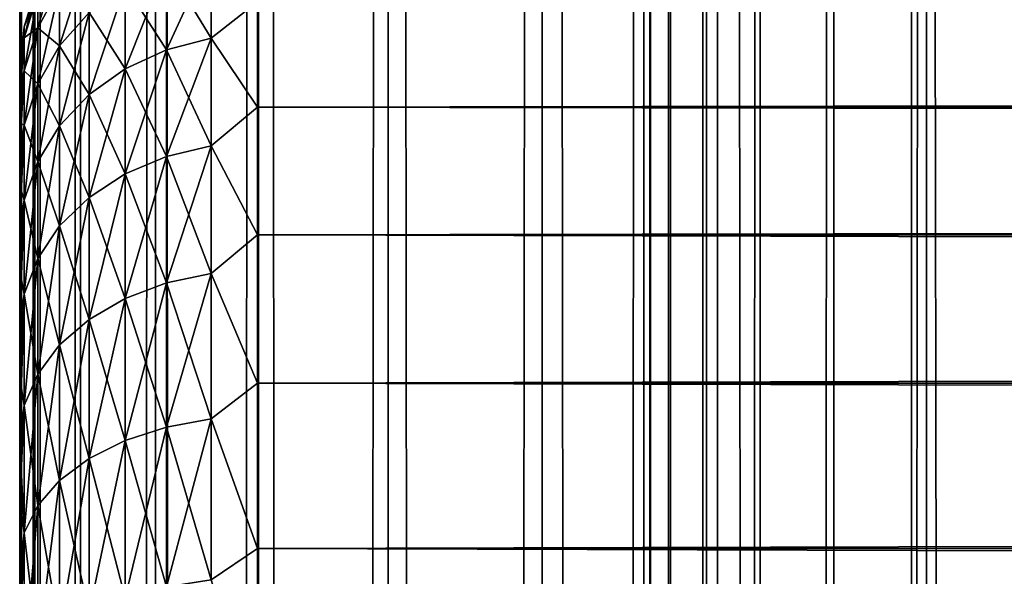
# Model space of a CAD drawing. Extents: x -265 to 265, y 0 to 1307.
# Tile 249 of 256: x -265 to -256.72, y 1146.26 to 1150.95. Entities that reach past the tile are written whole.
import ezdxf

# ---------------------------------------------------------------- set-up
doc = ezdxf.new("R2010")
doc.units = 0
doc.header["$LTSCALE"] = 81.481481
for name, color, linetype in [('10', 7, 'CONTINUOUS'), ('11', 7, 'CONTINUOUS'), ('13', 7, 'CONTINUOUS'), ('83', 7, 'CONTINUOUS'), ('84', 7, 'CONTINUOUS')]:
    doc.layers.add(name, color=color, linetype=linetype)

msp = doc.modelspace()

# ---------------------------------------------------------------- linework, layer by layer
at = {"layer": '10', "color": 7, "linetype": 'CONTINUOUS'}
for points in [[(-265, 1150.5, 27.5), (-265, 1150.4732, 26.7509), (-265, 1150.4732, 28.2491), (-265, 1150.5, 27.5)], [(-265, 1150.4732, 26.7509), (-265, 1150.3931, 26.0057), (-265, 1150.4732, 28.2491), (-265, 1150.4732, 26.7509)], [(-265, 1150.4732, 28.2491), (-265, 1150.3931, 26.0057), (-265, 1150.3931, 28.9943), (-265, 1150.4732, 28.2491)], [(-265, 1150.3931, 26.0057), (-265, 1150.26, 25.2681), (-265, 1150.3931, 28.9943), (-265, 1150.3931, 26.0057)], [(-265, 1150.3931, 28.9943), (-265, 1150.26, 25.2681), (-265, 1150.26, 29.7319), (-265, 1150.3931, 28.9943)], [(-265, 1150.26, 25.2681), (-265, 1150.0747, 24.5418), (-265, 1150.26, 29.7319), (-265, 1150.26, 25.2681)], [(-265, 1150.26, 29.7319), (-265, 1150.0747, 24.5418), (-265, 1150.0747, 30.4582), (-265, 1150.26, 29.7319)], [(-265, 1150.0747, 24.5418), (-265, 1149.838, 23.8306), (-265, 1150.0747, 30.4582), (-265, 1150.0747, 24.5418)], [(-265, 1150.0747, 30.4582), (-265, 1149.838, 23.8306), (-265, 1149.838, 31.1694), (-265, 1150.0747, 30.4582)], [(-265, 1149.838, 23.8306), (-265, 1149.5511, 23.1381), (-265, 1149.838, 31.1694), (-265, 1149.838, 23.8306)], [(-265, 1149.838, 31.1694), (-265, 1149.5511, 23.1381), (-265, 1149.5511, 31.8619), (-265, 1149.838, 31.1694)], [(-265, 1149.5511, 23.1381), (-265, 1149.2156, 22.4679), (-265, 1149.5511, 31.8619), (-265, 1149.5511, 23.1381)], [(-265, 1149.5511, 31.8619), (-265, 1149.2156, 22.4679), (-265, 1149.2156, 32.5321), (-265, 1149.5511, 31.8619)], [(-265, 1149.2156, 22.4679), (-265, 1148.8332, 21.8233), (-265, 1149.2156, 32.5321), (-265, 1149.2156, 22.4679)], [(-265, 1149.2156, 32.5321), (-265, 1148.8332, 21.8233), (-265, 1148.8332, 33.1767), (-265, 1149.2156, 32.5321)], [(-265, 1148.8332, 21.8233), (-265, 1148.4057, 21.2076), (-265, 1148.8332, 33.1767), (-265, 1148.8332, 21.8233)], [(-265, 1148.8332, 33.1767), (-265, 1148.4057, 21.2076), (-265, 1148.4057, 33.7924), (-265, 1148.8332, 33.1767)], [(-265, 1148.4057, 21.2076), (-265, 1147.9354, 20.6239), (-265, 1148.4057, 33.7924), (-265, 1148.4057, 21.2076)], [(-265, 1148.4057, 33.7924), (-265, 1147.9354, 20.6239), (-265, 1147.9354, 34.3761), (-265, 1148.4057, 33.7924)], [(-265, 1147.9354, 20.6239), (-265, 1147.4246, 20.0754), (-265, 1147.9354, 34.3761), (-265, 1147.9354, 20.6239)], [(-265, 1147.9354, 34.3761), (-265, 1147.4246, 20.0754), (-265, 1147.4246, 34.9246), (-265, 1147.9354, 34.3761)], [(-265, 1147.4246, 20.0754), (-265, 1146.876, 19.5646), (-265, 1147.4246, 34.9246), (-265, 1147.4246, 20.0754)], [(-265, 1147.4246, 34.9246), (-265, 1146.876, 19.5646), (-265, 1146.876, 35.4354), (-265, 1147.4246, 34.9246)], [(-265, 1146.876, 19.5646), (-265, 1146.2924, 19.0943), (-265, 1146.876, 35.4354), (-265, 1146.876, 19.5646)], [(-265, 1146.876, 35.4354), (-265, 1146.2924, 19.0943), (-265, 1146.2924, 35.9057), (-265, 1146.876, 35.4354)], [(-265, 1146.2924, 19.0943), (-265, 1145.6767, 18.6668), (-265, 1146.2924, 35.9057), (-265, 1146.2924, 19.0943)], [(-265, 1146.2924, 35.9057), (-265, 1145.6767, 18.6668), (-265, 1145.6767, 36.3332), (-265, 1146.2924, 35.9057)]]:
    msp.add_3dface(points, dxfattribs=at)
at = {"layer": '11', "color": 7, "linetype": 'CONTINUOUS'}
for points in [[(-263, 1151.0986, 33.2508), (-263, 1150.2121, 34.7085), (263, 1151.0986, 33.2508), (-263, 1151.0986, 33.2508)], [(263, 1151.0986, 33.2508), (-263, 1150.2121, 34.7085), (263, 1150.2121, 34.7085), (263, 1151.0986, 33.2508)], [(-263, 1150.2121, 20.2915), (-263, 1151.0986, 21.7492), (263, 1150.2121, 20.2915), (-263, 1150.2121, 20.2915)], [(263, 1150.2121, 20.2915), (-263, 1151.0986, 21.7492), (263, 1151.0986, 21.7492), (263, 1150.2121, 20.2915)], [(-263, 1150.2121, 34.7085), (-263, 1149.1354, 36.0319), (263, 1150.2121, 34.7085), (-263, 1150.2121, 34.7085)], [(263, 1150.2121, 34.7085), (-263, 1149.1354, 36.0319), (263, 1149.1354, 36.0319), (263, 1150.2121, 34.7085)], [(-263, 1149.1354, 18.9681), (-263, 1150.2121, 20.2915), (263, 1149.1354, 18.9681), (-263, 1149.1354, 18.9681)], [(263, 1149.1354, 18.9681), (-263, 1150.2121, 20.2915), (263, 1150.2121, 20.2915), (263, 1149.1354, 18.9681)], [(-263, 1149.1354, 36.0319), (-263, 1147.8886, 37.1964), (263, 1149.1354, 36.0319), (-263, 1149.1354, 36.0319)], [(263, 1149.1354, 36.0319), (-263, 1147.8886, 37.1964), (263, 1147.8886, 37.1964), (263, 1149.1354, 36.0319)], [(-263, 1147.8886, 17.8036), (-263, 1149.1354, 18.9681), (263, 1147.8886, 17.8036), (-263, 1147.8886, 17.8036)], [(263, 1147.8886, 17.8036), (-263, 1149.1354, 18.9681), (263, 1149.1354, 18.9681), (263, 1147.8886, 17.8036)], [(-263, 1147.8886, 37.1964), (-263, 1146.4948, 38.1802), (263, 1147.8886, 37.1964), (-263, 1147.8886, 37.1964)], [(263, 1147.8886, 37.1964), (-263, 1146.4948, 38.1802), (263, 1146.4948, 38.1802), (263, 1147.8886, 37.1964)], [(-263, 1146.4948, 16.8198), (-263, 1147.8886, 17.8036), (263, 1146.4948, 16.8198), (-263, 1146.4948, 16.8198)], [(263, 1146.4948, 16.8198), (-263, 1147.8886, 17.8036), (263, 1147.8886, 17.8036), (263, 1146.4948, 16.8198)], [(-263, 1146.4948, 38.1802), (-263, 1144.98, 38.9651), (263, 1146.4948, 38.1802), (-263, 1146.4948, 38.1802)], [(263, 1146.4948, 38.1802), (-263, 1144.98, 38.9651), (263, 1144.98, 38.9651), (263, 1146.4948, 38.1802)], [(-263, 1144.98, 16.0349), (-263, 1146.4948, 16.8198), (263, 1144.98, 16.0349), (-263, 1144.98, 16.0349)], [(263, 1144.98, 16.0349), (-263, 1146.4948, 16.8198), (263, 1146.4948, 16.8198), (263, 1144.98, 16.0349)]]:
    msp.add_3dface(points, dxfattribs=at)
at = {"layer": '13', "color": 7, "linetype": 'CONTINUOUS'}
for points in [[(-264.8485, 1151.1672, 28.9702), (-264.8485, 1150.8798, 30.4152), (-264.6638, 1151.5105, 29.0154), (-264.8485, 1151.1672, 28.9702)], [(-264.6638, 1151.5105, 29.0154), (-264.8485, 1150.8798, 30.4152), (-264.6638, 1151.2142, 30.5048), (-264.6638, 1151.5105, 29.0154)], [(-263.3902, 1150.792, 21.2692), (-263.7657, 1151.4077, 22.7748), (-263.3902, 1151.513, 22.7312), (-263.3902, 1150.792, 21.2692)], [(-263.7657, 1151.4077, 32.2252), (-263.7657, 1150.6933, 33.6738), (-263.3902, 1151.513, 32.2688), (-263.7657, 1151.4077, 32.2252)], [(-263.3902, 1151.513, 32.2688), (-263.7657, 1150.6933, 33.6738), (-263.3902, 1150.792, 33.7308), (-263.3902, 1151.513, 32.2688)], [(-263, 1151.0986, 33.2508), (-263.3902, 1151.513, 32.2688), (-263.3902, 1150.792, 33.7308), (-263, 1151.0986, 33.2508)], [(-263, 1151.0986, 21.7492), (-263.3902, 1150.792, 21.2692), (-263.3902, 1151.513, 22.7312), (-263, 1151.0986, 21.7492)], [(-264.6638, 1151.2142, 30.5048), (-264.6638, 1150.7261, 31.9429), (-264.415, 1151.5074, 30.5834), (-264.6638, 1151.2142, 30.5048)], [(-264.415, 1151.5074, 30.5834), (-264.6638, 1150.7261, 31.9429), (-264.415, 1151.0065, 32.0591), (-264.415, 1151.5074, 30.5834)], [(-263.7657, 1150.6933, 21.3262), (-264.1118, 1151.2367, 22.8456), (-263.7657, 1151.4077, 22.7748), (-263.7657, 1150.6933, 21.3262)], [(-264.1118, 1151.2367, 32.1544), (-264.1118, 1150.533, 33.5813), (-263.7657, 1151.4077, 32.2252), (-264.1118, 1151.2367, 32.1544)], [(-263.7657, 1151.4077, 32.2252), (-264.1118, 1150.533, 33.5813), (-263.7657, 1150.6933, 33.6738), (-263.7657, 1151.4077, 32.2252)], [(-263.7657, 1150.6933, 21.3262), (-263.7657, 1151.4077, 22.7748), (-263.3902, 1150.792, 21.2692), (-263.7657, 1150.6933, 21.3262)], [(-264.962, 1150.8879, 27.5), (-264.962, 1150.7947, 28.9212), (-264.8485, 1151.2636, 27.5), (-264.962, 1150.8879, 27.5)], [(-264.8485, 1151.1672, 26.0298), (-264.962, 1150.8879, 27.5), (-264.8485, 1151.2636, 27.5), (-264.8485, 1151.1672, 26.0298)], [(-264.8485, 1151.2636, 27.5), (-264.962, 1150.7947, 28.9212), (-264.8485, 1151.1672, 28.9702), (-264.8485, 1151.2636, 27.5)], [(-264.8485, 1150.8798, 24.5848), (-264.8485, 1151.1672, 26.0298), (-264.6638, 1151.2142, 24.4952), (-264.8485, 1150.8798, 24.5848)], [(-264.6638, 1150.7261, 23.0571), (-264.8485, 1150.8798, 24.5848), (-264.6638, 1151.2142, 24.4952), (-264.6638, 1150.7261, 23.0571)], [(-264.8485, 1150.8798, 30.4152), (-264.8485, 1150.4062, 31.8104), (-264.6638, 1151.2142, 30.5048), (-264.8485, 1150.8798, 30.4152)], [(-264.6638, 1151.2142, 30.5048), (-264.8485, 1150.4062, 31.8104), (-264.6638, 1150.7261, 31.9429), (-264.6638, 1151.2142, 30.5048)], [(-264.6638, 1150.7261, 23.0571), (-264.6638, 1151.2142, 24.4952), (-264.415, 1151.0065, 22.9409), (-264.6638, 1150.7261, 23.0571)], [(-264.1118, 1150.533, 21.4187), (-264.415, 1151.0065, 22.9409), (-264.1118, 1151.2367, 22.8456), (-264.1118, 1150.533, 21.4187)], [(-264.415, 1151.0065, 32.0591), (-264.415, 1150.3173, 33.4567), (-264.1118, 1151.2367, 32.1544), (-264.415, 1151.0065, 32.0591)], [(-264.1118, 1151.2367, 32.1544), (-264.415, 1150.3173, 33.4567), (-264.1118, 1150.533, 33.5813), (-264.1118, 1151.2367, 32.1544)], [(-264.1118, 1150.533, 21.4187), (-264.1118, 1151.2367, 22.8456), (-263.7657, 1150.6933, 21.3262), (-264.1118, 1150.533, 21.4187)], [(-264.962, 1150.7947, 26.0788), (-264.962, 1150.8879, 27.5), (-264.8485, 1151.1672, 26.0298), (-264.962, 1150.7947, 26.0788)], [(-264.8485, 1150.8798, 24.5848), (-264.962, 1150.7947, 26.0788), (-264.8485, 1151.1672, 26.0298), (-264.8485, 1150.8798, 24.5848)], [(-264.962, 1150.7947, 28.9212), (-264.962, 1150.5169, 30.318), (-264.8485, 1151.1672, 28.9702), (-264.962, 1150.7947, 28.9212)], [(-264.8485, 1151.1672, 28.9702), (-264.962, 1150.5169, 30.318), (-264.8485, 1150.8798, 30.4152), (-264.8485, 1151.1672, 28.9702)], [(-263, 1150.2121, 34.7085), (-263, 1151.0986, 33.2508), (-263.3902, 1150.792, 33.7308), (-263, 1150.2121, 34.7085)], [(-263, 1151.0986, 21.7492), (-263, 1150.2121, 20.2915), (-263.3902, 1150.792, 21.2692), (-263, 1151.0986, 21.7492)], [(-264.415, 1150.3173, 21.5433), (-264.6638, 1150.7261, 23.0571), (-264.415, 1151.0065, 22.9409), (-264.415, 1150.3173, 21.5433)], [(-264.6638, 1150.7261, 31.9429), (-264.6638, 1150.0544, 33.3049), (-264.415, 1151.0065, 32.0591), (-264.6638, 1150.7261, 31.9429)], [(-264.415, 1151.0065, 32.0591), (-264.6638, 1150.0544, 33.3049), (-264.415, 1150.3173, 33.4567), (-264.415, 1151.0065, 32.0591)], [(-264.415, 1150.3173, 21.5433), (-264.415, 1151.0065, 22.9409), (-264.1118, 1150.533, 21.4187), (-264.415, 1150.3173, 21.5433)], [(-265, 1150.5, 27.5), (-265, 1150.4732, 28.2491), (-264.962, 1150.8879, 27.5), (-265, 1150.5, 27.5)], [(-264.962, 1150.7947, 26.0788), (-265, 1150.5, 27.5), (-264.962, 1150.8879, 27.5), (-264.962, 1150.7947, 26.0788)], [(-264.962, 1150.8879, 27.5), (-265, 1150.4732, 28.2491), (-264.962, 1150.7947, 28.9212), (-264.962, 1150.8879, 27.5)], [(-264.962, 1150.5169, 24.682), (-264.962, 1150.7947, 26.0788), (-264.8485, 1150.8798, 24.5848), (-264.962, 1150.5169, 24.682)], [(-264.8485, 1150.4062, 23.1896), (-264.962, 1150.5169, 24.682), (-264.8485, 1150.8798, 24.5848), (-264.8485, 1150.4062, 23.1896)], [(-264.962, 1150.5169, 30.318), (-264.962, 1150.0591, 31.6666), (-264.8485, 1150.8798, 30.4152), (-264.962, 1150.5169, 30.318)], [(-264.8485, 1150.8798, 30.4152), (-264.962, 1150.0591, 31.6666), (-264.8485, 1150.4062, 31.8104), (-264.8485, 1150.8798, 30.4152)], [(-264.8485, 1150.4062, 23.1896), (-264.8485, 1150.8798, 24.5848), (-264.6638, 1150.7261, 23.0571), (-264.8485, 1150.4062, 23.1896)], [(-265, 1150.3931, 26.0057), (-265, 1150.4732, 26.7509), (-264.962, 1150.7947, 26.0788), (-265, 1150.3931, 26.0057)], [(-264.962, 1150.5169, 24.682), (-265, 1150.3931, 26.0057), (-264.962, 1150.7947, 26.0788), (-264.962, 1150.5169, 24.682)], [(-265, 1150.4732, 26.7509), (-265, 1150.5, 27.5), (-264.962, 1150.7947, 26.0788), (-265, 1150.4732, 26.7509)], [(-265, 1150.4732, 28.2491), (-265, 1150.3931, 28.9943), (-264.962, 1150.7947, 28.9212), (-265, 1150.4732, 28.2491)], [(-265, 1150.3931, 28.9943), (-265, 1150.26, 29.7319), (-264.962, 1150.7947, 28.9212), (-265, 1150.3931, 28.9943)], [(-264.962, 1150.7947, 28.9212), (-265, 1150.26, 29.7319), (-264.962, 1150.5169, 30.318), (-264.962, 1150.7947, 28.9212)], [(-263.3902, 1149.8864, 19.9139), (-263.7657, 1150.6933, 21.3262), (-263.3902, 1150.792, 21.2692), (-263.3902, 1149.8864, 19.9139)], [(-263.7657, 1150.6933, 33.6738), (-263.7657, 1149.796, 35.0167), (-263.3902, 1150.792, 33.7308), (-263.7657, 1150.6933, 33.6738)], [(-263.3902, 1150.792, 33.7308), (-263.7657, 1149.796, 35.0167), (-263.3902, 1149.8864, 35.0861), (-263.3902, 1150.792, 33.7308)], [(-263, 1150.2121, 34.7085), (-263.3902, 1150.792, 33.7308), (-263.3902, 1149.8864, 35.0861), (-263, 1150.2121, 34.7085)], [(-263, 1150.2121, 20.2915), (-263.3902, 1149.8864, 19.9139), (-263.3902, 1150.792, 21.2692), (-263, 1150.2121, 20.2915)], [(-264.6638, 1150.0544, 21.6951), (-264.8485, 1150.4062, 23.1896), (-264.6638, 1150.7261, 23.0571), (-264.6638, 1150.0544, 21.6951)], [(-264.8485, 1150.4062, 31.8104), (-264.8485, 1149.7545, 33.1318), (-264.6638, 1150.7261, 31.9429), (-264.8485, 1150.4062, 31.8104)], [(-264.6638, 1150.7261, 31.9429), (-264.8485, 1149.7545, 33.1318), (-264.6638, 1150.0544, 33.3049), (-264.6638, 1150.7261, 31.9429)], [(-264.6638, 1150.0544, 21.6951), (-264.6638, 1150.7261, 23.0571), (-264.415, 1150.3173, 21.5433), (-264.6638, 1150.0544, 21.6951)], [(-263.7657, 1149.796, 19.9833), (-264.1118, 1150.533, 21.4187), (-263.7657, 1150.6933, 21.3262), (-263.7657, 1149.796, 19.9833)], [(-264.1118, 1150.533, 33.5813), (-264.1118, 1149.6492, 34.9041), (-263.7657, 1150.6933, 33.6738), (-264.1118, 1150.533, 33.5813)], [(-263.7657, 1150.6933, 33.6738), (-264.1118, 1149.6492, 34.9041), (-263.7657, 1149.796, 35.0167), (-263.7657, 1150.6933, 33.6738)], [(-263.7657, 1149.796, 19.9833), (-263.7657, 1150.6933, 21.3262), (-263.3902, 1149.8864, 19.9139), (-263.7657, 1149.796, 19.9833)], [(-265, 1150.0747, 24.5418), (-265, 1150.26, 25.2681), (-264.962, 1150.5169, 24.682), (-265, 1150.0747, 24.5418)], [(-264.962, 1150.0591, 23.3334), (-265, 1150.0747, 24.5418), (-264.962, 1150.5169, 24.682), (-264.962, 1150.0591, 23.3334)], [(-265, 1150.26, 25.2681), (-265, 1150.3931, 26.0057), (-264.962, 1150.5169, 24.682), (-265, 1150.26, 25.2681)], [(-265, 1150.26, 29.7319), (-265, 1150.0747, 30.4582), (-264.962, 1150.5169, 30.318), (-265, 1150.26, 29.7319)], [(-265, 1150.0747, 30.4582), (-265, 1149.838, 31.1694), (-264.962, 1150.5169, 30.318), (-265, 1150.0747, 30.4582)], [(-264.962, 1150.5169, 30.318), (-265, 1149.838, 31.1694), (-264.962, 1150.0591, 31.6666), (-264.962, 1150.5169, 30.318)], [(-264.962, 1150.0591, 23.3334), (-264.962, 1150.5169, 24.682), (-264.8485, 1150.4062, 23.1896), (-264.962, 1150.0591, 23.3334)], [(-264.1118, 1149.6492, 20.0959), (-264.415, 1150.3173, 21.5433), (-264.1118, 1150.533, 21.4187), (-264.1118, 1149.6492, 20.0959)], [(-264.415, 1150.3173, 33.4567), (-264.415, 1149.4515, 34.7524), (-264.1118, 1150.533, 33.5813), (-264.415, 1150.3173, 33.4567)], [(-264.1118, 1150.533, 33.5813), (-264.415, 1149.4515, 34.7524), (-264.1118, 1149.6492, 34.9041), (-264.1118, 1150.533, 33.5813)], [(-264.1118, 1149.6492, 20.0959), (-264.1118, 1150.533, 21.4187), (-263.7657, 1149.796, 19.9833), (-264.1118, 1149.6492, 20.0959)], [(-264.8485, 1149.7545, 21.8682), (-264.962, 1150.0591, 23.3334), (-264.8485, 1150.4062, 23.1896), (-264.8485, 1149.7545, 21.8682)], [(-264.962, 1150.0591, 31.6666), (-264.962, 1149.4292, 32.9439), (-264.8485, 1150.4062, 31.8104), (-264.962, 1150.0591, 31.6666)], [(-264.8485, 1150.4062, 31.8104), (-264.962, 1149.4292, 32.9439), (-264.8485, 1149.7545, 33.1318), (-264.8485, 1150.4062, 31.8104)], [(-264.8485, 1149.7545, 21.8682), (-264.8485, 1150.4062, 23.1896), (-264.6638, 1150.0544, 21.6951), (-264.8485, 1149.7545, 21.8682)], [(-264.415, 1149.4515, 20.2476), (-264.6638, 1150.0544, 21.6951), (-264.415, 1150.3173, 21.5433), (-264.415, 1149.4515, 20.2476)], [(-264.6638, 1150.0544, 33.3049), (-264.6638, 1149.2107, 34.5676), (-264.415, 1150.3173, 33.4567), (-264.6638, 1150.0544, 33.3049)], [(-264.415, 1150.3173, 33.4567), (-264.6638, 1149.2107, 34.5676), (-264.415, 1149.4515, 34.7524), (-264.415, 1150.3173, 33.4567)], [(-264.415, 1149.4515, 20.2476), (-264.415, 1150.3173, 21.5433), (-264.1118, 1149.6492, 20.0959), (-264.415, 1149.4515, 20.2476)], [(-263, 1149.1354, 36.0319), (-263, 1150.2121, 34.7085), (-263.3902, 1149.8864, 35.0861), (-263, 1149.1354, 36.0319)], [(-263, 1150.2121, 20.2915), (-263, 1149.1354, 18.9681), (-263.3902, 1149.8864, 19.9139), (-263, 1150.2121, 20.2915)], [(-265, 1149.838, 23.8306), (-265, 1150.0747, 24.5418), (-264.962, 1150.0591, 23.3334), (-265, 1149.838, 23.8306)], [(-265, 1149.5511, 23.1381), (-265, 1149.838, 23.8306), (-264.962, 1150.0591, 23.3334), (-265, 1149.5511, 23.1381)], [(-264.962, 1149.4292, 22.0561), (-265, 1149.5511, 23.1381), (-264.962, 1150.0591, 23.3334), (-264.962, 1149.4292, 22.0561)], [(-265, 1149.838, 31.1694), (-265, 1149.5511, 31.8619), (-264.962, 1150.0591, 31.6666), (-265, 1149.838, 31.1694)], [(-265, 1149.5511, 31.8619), (-265, 1149.2156, 32.5321), (-264.962, 1150.0591, 31.6666), (-265, 1149.5511, 31.8619)], [(-264.962, 1150.0591, 31.6666), (-265, 1149.2156, 32.5321), (-264.962, 1149.4292, 32.9439), (-264.962, 1150.0591, 31.6666)], [(-264.962, 1149.4292, 22.0561), (-264.962, 1150.0591, 23.3334), (-264.8485, 1149.7545, 21.8682), (-264.962, 1149.4292, 22.0561)], [(-264.6638, 1149.2107, 20.4324), (-264.8485, 1149.7545, 21.8682), (-264.6638, 1150.0544, 21.6951), (-264.6638, 1149.2107, 20.4324)], [(-264.8485, 1149.7545, 33.1318), (-264.8485, 1148.936, 34.3568), (-264.6638, 1150.0544, 33.3049), (-264.8485, 1149.7545, 33.1318)], [(-264.6638, 1150.0544, 33.3049), (-264.8485, 1148.936, 34.3568), (-264.6638, 1149.2107, 34.5676), (-264.6638, 1150.0544, 33.3049)], [(-264.6638, 1149.2107, 20.4324), (-264.6638, 1150.0544, 21.6951), (-264.415, 1149.4515, 20.2476), (-264.6638, 1149.2107, 20.4324)], [(-263.3902, 1148.8117, 18.6883), (-263.7657, 1149.796, 19.9833), (-263.3902, 1149.8864, 19.9139), (-263.3902, 1148.8117, 18.6883)], [(-263.7657, 1149.796, 35.0167), (-263.7657, 1148.7311, 36.2311), (-263.3902, 1149.8864, 35.0861), (-263.7657, 1149.796, 35.0167)], [(-263.3902, 1149.8864, 35.0861), (-263.7657, 1148.7311, 36.2311), (-263.3902, 1148.8117, 36.3117), (-263.3902, 1149.8864, 35.0861)], [(-263, 1149.1354, 36.0319), (-263.3902, 1149.8864, 35.0861), (-263.3902, 1148.8117, 36.3117), (-263, 1149.1354, 36.0319)], [(-263, 1149.1354, 18.9681), (-263.3902, 1148.8117, 18.6883), (-263.3902, 1149.8864, 19.9139), (-263, 1149.1354, 18.9681)], [(-263.7657, 1148.7311, 18.7689), (-264.1118, 1149.6492, 20.0959), (-263.7657, 1149.796, 19.9833), (-263.7657, 1148.7311, 18.7689)], [(-264.1118, 1149.6492, 34.9041), (-264.1118, 1148.6002, 36.1002), (-263.7657, 1149.796, 35.0167), (-264.1118, 1149.6492, 34.9041)], [(-263.7657, 1149.796, 35.0167), (-264.1118, 1148.6002, 36.1002), (-263.7657, 1148.7311, 36.2311), (-263.7657, 1149.796, 35.0167)], [(-263.7657, 1148.7311, 18.7689), (-263.7657, 1149.796, 19.9833), (-263.3902, 1148.8117, 18.6883), (-263.7657, 1148.7311, 18.7689)], [(-264.8485, 1148.936, 20.6432), (-264.962, 1149.4292, 22.0561), (-264.8485, 1149.7545, 21.8682), (-264.8485, 1148.936, 20.6432)], [(-264.962, 1149.4292, 32.9439), (-264.962, 1148.6379, 34.1281), (-264.8485, 1149.7545, 33.1318), (-264.962, 1149.4292, 32.9439)], [(-264.8485, 1149.7545, 33.1318), (-264.962, 1148.6379, 34.1281), (-264.8485, 1148.936, 34.3568), (-264.8485, 1149.7545, 33.1318)], [(-264.8485, 1148.936, 20.6432), (-264.8485, 1149.7545, 21.8682), (-264.6638, 1149.2107, 20.4324), (-264.8485, 1148.936, 20.6432)], [(-264.1118, 1148.6002, 18.8998), (-264.415, 1149.4515, 20.2476), (-264.1118, 1149.6492, 20.0959), (-264.1118, 1148.6002, 18.8998)], [(-264.415, 1149.4515, 34.7524), (-264.415, 1148.424, 35.924), (-264.1118, 1149.6492, 34.9041), (-264.415, 1149.4515, 34.7524)], [(-264.1118, 1149.6492, 34.9041), (-264.415, 1148.424, 35.924), (-264.1118, 1148.6002, 36.1002), (-264.1118, 1149.6492, 34.9041)], [(-264.1118, 1148.6002, 18.8998), (-264.1118, 1149.6492, 20.0959), (-263.7657, 1148.7311, 18.7689), (-264.1118, 1148.6002, 18.8998)], [(-265, 1149.2156, 22.4679), (-265, 1149.5511, 23.1381), (-264.962, 1149.4292, 22.0561), (-265, 1149.2156, 22.4679)], [(-264.415, 1148.424, 19.076), (-264.6638, 1149.2107, 20.4324), (-264.415, 1149.4515, 20.2476), (-264.415, 1148.424, 19.076)], [(-264.6638, 1149.2107, 34.5676), (-264.6638, 1148.2094, 35.7094), (-264.415, 1149.4515, 34.7524), (-264.6638, 1149.2107, 34.5676)], [(-264.415, 1149.4515, 34.7524), (-264.6638, 1148.2094, 35.7094), (-264.415, 1148.424, 35.924), (-264.415, 1149.4515, 34.7524)], [(-264.415, 1148.424, 19.076), (-264.415, 1149.4515, 20.2476), (-264.1118, 1148.6002, 18.8998), (-264.415, 1148.424, 19.076)], [(-265, 1148.8332, 21.8233), (-265, 1149.2156, 22.4679), (-264.962, 1149.4292, 22.0561), (-265, 1148.8332, 21.8233)], [(-264.962, 1148.6379, 20.8719), (-265, 1148.8332, 21.8233), (-264.962, 1149.4292, 22.0561), (-264.962, 1148.6379, 20.8719)], [(-265, 1149.2156, 32.5321), (-265, 1148.8332, 33.1767), (-264.962, 1149.4292, 32.9439), (-265, 1149.2156, 32.5321)], [(-265, 1148.8332, 33.1767), (-265, 1148.4057, 33.7924), (-264.962, 1149.4292, 32.9439), (-265, 1148.8332, 33.1767)], [(-264.962, 1149.4292, 32.9439), (-265, 1148.4057, 33.7924), (-264.962, 1148.6379, 34.1281), (-264.962, 1149.4292, 32.9439)], [(-264.962, 1148.6379, 20.8719), (-264.962, 1149.4292, 22.0561), (-264.8485, 1148.936, 20.6432), (-264.962, 1148.6379, 20.8719)], [(-264.6638, 1148.2094, 19.2906), (-264.8485, 1148.936, 20.6432), (-264.6638, 1149.2107, 20.4324), (-264.6638, 1148.2094, 19.2906)], [(-264.8485, 1148.936, 34.3568), (-264.8485, 1147.9645, 35.4645), (-264.6638, 1149.2107, 34.5676), (-264.8485, 1148.936, 34.3568)], [(-264.6638, 1149.2107, 34.5676), (-264.8485, 1147.9645, 35.4645), (-264.6638, 1148.2094, 35.7094), (-264.6638, 1149.2107, 34.5676)], [(-264.6638, 1148.2094, 19.2906), (-264.6638, 1149.2107, 20.4324), (-264.415, 1148.424, 19.076), (-264.6638, 1148.2094, 19.2906)], [(-263, 1147.8886, 37.1964), (-263, 1149.1354, 36.0319), (-263.3902, 1148.8117, 36.3117), (-263, 1147.8886, 37.1964)], [(-263, 1149.1354, 18.9681), (-263, 1147.8886, 17.8036), (-263.3902, 1148.8117, 18.6883), (-263, 1149.1354, 18.9681)], [(-264.8485, 1147.9645, 19.5355), (-264.962, 1148.6379, 20.8719), (-264.8485, 1148.936, 20.6432), (-264.8485, 1147.9645, 19.5355)], [(-264.962, 1148.6379, 34.1281), (-264.962, 1147.6989, 35.1989), (-264.8485, 1148.936, 34.3568), (-264.962, 1148.6379, 34.1281)], [(-264.8485, 1148.936, 34.3568), (-264.962, 1147.6989, 35.1989), (-264.8485, 1147.9645, 35.4645), (-264.8485, 1148.936, 34.3568)], [(-264.8485, 1147.9645, 19.5355), (-264.8485, 1148.936, 20.6432), (-264.6638, 1148.2094, 19.2906), (-264.8485, 1147.9645, 19.5355)], [(-265, 1148.4057, 21.2076), (-265, 1148.8332, 21.8233), (-264.962, 1148.6379, 20.8719), (-265, 1148.4057, 21.2076)], [(-263.3902, 1147.5861, 17.6136), (-263.7657, 1148.7311, 18.7689), (-263.3902, 1148.8117, 18.6883), (-263.3902, 1147.5861, 17.6136)], [(-263.7657, 1148.7311, 36.2311), (-263.7657, 1147.5167, 37.296), (-263.3902, 1148.8117, 36.3117), (-263.7657, 1148.7311, 36.2311)], [(-263.3902, 1148.8117, 36.3117), (-263.7657, 1147.5167, 37.296), (-263.3902, 1147.5861, 37.3864), (-263.3902, 1148.8117, 36.3117)], [(-263, 1147.8886, 37.1964), (-263.3902, 1148.8117, 36.3117), (-263.3902, 1147.5861, 37.3864), (-263, 1147.8886, 37.1964)], [(-263, 1147.8886, 17.8036), (-263.3902, 1147.5861, 17.6136), (-263.3902, 1148.8117, 18.6883), (-263, 1147.8886, 17.8036)], [(-263.7657, 1147.5167, 17.704), (-264.1118, 1148.6002, 18.8998), (-263.7657, 1148.7311, 18.7689), (-263.7657, 1147.5167, 17.704)], [(-264.1118, 1148.6002, 36.1002), (-264.1118, 1147.4041, 37.1492), (-263.7657, 1148.7311, 36.2311), (-264.1118, 1148.6002, 36.1002)], [(-263.7657, 1148.7311, 36.2311), (-264.1118, 1147.4041, 37.1492), (-263.7657, 1147.5167, 37.296), (-263.7657, 1148.7311, 36.2311)], [(-263.7657, 1147.5167, 17.704), (-263.7657, 1148.7311, 18.7689), (-263.3902, 1147.5861, 17.6136), (-263.7657, 1147.5167, 17.704)], [(-265, 1147.9354, 20.6239), (-265, 1148.4057, 21.2076), (-264.962, 1148.6379, 20.8719), (-265, 1147.9354, 20.6239)], [(-264.962, 1147.6989, 19.8011), (-265, 1147.9354, 20.6239), (-264.962, 1148.6379, 20.8719), (-264.962, 1147.6989, 19.8011)], [(-265, 1148.4057, 33.7924), (-265, 1147.9354, 34.3761), (-264.962, 1148.6379, 34.1281), (-265, 1148.4057, 33.7924)], [(-265, 1147.9354, 34.3761), (-265, 1147.4246, 34.9246), (-264.962, 1148.6379, 34.1281), (-265, 1147.9354, 34.3761)], [(-264.962, 1148.6379, 34.1281), (-265, 1147.4246, 34.9246), (-264.962, 1147.6989, 35.1989), (-264.962, 1148.6379, 34.1281)], [(-264.962, 1147.6989, 19.8011), (-264.962, 1148.6379, 20.8719), (-264.8485, 1147.9645, 19.5355), (-264.962, 1147.6989, 19.8011)], [(-264.1118, 1147.4041, 17.8508), (-264.415, 1148.424, 19.076), (-264.1118, 1148.6002, 18.8998), (-264.1118, 1147.4041, 17.8508)], [(-264.415, 1148.424, 35.924), (-264.415, 1147.2524, 36.9515), (-264.1118, 1148.6002, 36.1002), (-264.415, 1148.424, 35.924)], [(-264.1118, 1148.6002, 36.1002), (-264.415, 1147.2524, 36.9515), (-264.1118, 1147.4041, 37.1492), (-264.1118, 1148.6002, 36.1002)], [(-264.1118, 1147.4041, 17.8508), (-264.1118, 1148.6002, 18.8998), (-263.7657, 1147.5167, 17.704), (-264.1118, 1147.4041, 17.8508)], [(-264.415, 1147.2524, 18.0485), (-264.6638, 1148.2094, 19.2906), (-264.415, 1148.424, 19.076), (-264.415, 1147.2524, 18.0485)], [(-264.6638, 1148.2094, 35.7094), (-264.6638, 1147.0676, 36.7107), (-264.415, 1148.424, 35.924), (-264.6638, 1148.2094, 35.7094)], [(-264.415, 1148.424, 35.924), (-264.6638, 1147.0676, 36.7107), (-264.415, 1147.2524, 36.9515), (-264.415, 1148.424, 35.924)], [(-264.415, 1147.2524, 18.0485), (-264.415, 1148.424, 19.076), (-264.1118, 1147.4041, 17.8508), (-264.415, 1147.2524, 18.0485)], [(-264.6638, 1147.0676, 18.2893), (-264.8485, 1147.9645, 19.5355), (-264.6638, 1148.2094, 19.2906), (-264.6638, 1147.0676, 18.2893)], [(-264.8485, 1147.9645, 35.4645), (-264.8485, 1146.8568, 36.436), (-264.6638, 1148.2094, 35.7094), (-264.8485, 1147.9645, 35.4645)], [(-264.6638, 1148.2094, 35.7094), (-264.8485, 1146.8568, 36.436), (-264.6638, 1147.0676, 36.7107), (-264.6638, 1148.2094, 35.7094)], [(-264.6638, 1147.0676, 18.2893), (-264.6638, 1148.2094, 19.2906), (-264.415, 1147.2524, 18.0485), (-264.6638, 1147.0676, 18.2893)], [(-264.8485, 1146.8568, 18.564), (-264.962, 1147.6989, 19.8011), (-264.8485, 1147.9645, 19.5355), (-264.8485, 1146.8568, 18.564)], [(-264.962, 1147.6989, 35.1989), (-264.962, 1146.6281, 36.1379), (-264.8485, 1147.9645, 35.4645), (-264.962, 1147.6989, 35.1989)], [(-264.8485, 1147.9645, 35.4645), (-264.962, 1146.6281, 36.1379), (-264.8485, 1146.8568, 36.436), (-264.8485, 1147.9645, 35.4645)], [(-264.8485, 1146.8568, 18.564), (-264.8485, 1147.9645, 19.5355), (-264.6638, 1147.0676, 18.2893), (-264.8485, 1146.8568, 18.564)], [(-265, 1147.4246, 20.0754), (-265, 1147.9354, 20.6239), (-264.962, 1147.6989, 19.8011), (-265, 1147.4246, 20.0754)], [(-263, 1146.4948, 38.1802), (-263, 1147.8886, 37.1964), (-263.3902, 1147.5861, 37.3864), (-263, 1146.4948, 38.1802)], [(-263, 1147.8886, 17.8036), (-263, 1146.4948, 16.8198), (-263.3902, 1147.5861, 17.6136), (-263, 1147.8886, 17.8036)], [(-264.962, 1146.6281, 18.8621), (-265, 1147.4246, 20.0754), (-264.962, 1147.6989, 19.8011), (-264.962, 1146.6281, 18.8621)], [(-265, 1147.4246, 34.9246), (-265, 1146.876, 35.4354), (-264.962, 1147.6989, 35.1989), (-265, 1147.4246, 34.9246)], [(-264.962, 1147.6989, 35.1989), (-265, 1146.876, 35.4354), (-264.962, 1146.6281, 36.1379), (-264.962, 1147.6989, 35.1989)], [(-264.962, 1146.6281, 18.8621), (-264.962, 1147.6989, 19.8011), (-264.8485, 1146.8568, 18.564), (-264.962, 1146.6281, 18.8621)], [(-263.3902, 1146.2308, 16.708), (-263.7657, 1147.5167, 17.704), (-263.3902, 1147.5861, 17.6136), (-263.3902, 1146.2308, 16.708)], [(-263.7657, 1147.5167, 37.296), (-263.7657, 1146.1738, 38.1933), (-263.3902, 1147.5861, 37.3864), (-263.7657, 1147.5167, 37.296)], [(-263.3902, 1147.5861, 37.3864), (-263.7657, 1146.1738, 38.1933), (-263.3902, 1146.2308, 38.292), (-263.3902, 1147.5861, 37.3864)], [(-263, 1146.4948, 38.1802), (-263.3902, 1147.5861, 37.3864), (-263.3902, 1146.2308, 38.292), (-263, 1146.4948, 38.1802)], [(-263, 1146.4948, 16.8198), (-263.3902, 1146.2308, 16.708), (-263.3902, 1147.5861, 17.6136), (-263, 1146.4948, 16.8198)], [(-263.7657, 1146.1738, 16.8067), (-264.1118, 1147.4041, 17.8508), (-263.7657, 1147.5167, 17.704), (-263.7657, 1146.1738, 16.8067)], [(-264.1118, 1147.4041, 37.1492), (-264.1118, 1146.0813, 38.033), (-263.7657, 1147.5167, 37.296), (-264.1118, 1147.4041, 37.1492)], [(-263.7657, 1147.5167, 37.296), (-264.1118, 1146.0813, 38.033), (-263.7657, 1146.1738, 38.1933), (-263.7657, 1147.5167, 37.296)], [(-263.7657, 1146.1738, 16.8067), (-263.7657, 1147.5167, 17.704), (-263.3902, 1146.2308, 16.708), (-263.7657, 1146.1738, 16.8067)], [(-265, 1146.876, 19.5646), (-265, 1147.4246, 20.0754), (-264.962, 1146.6281, 18.8621), (-265, 1146.876, 19.5646)], [(-264.1118, 1146.0813, 16.967), (-264.415, 1147.2524, 18.0485), (-264.1118, 1147.4041, 17.8508), (-264.1118, 1146.0813, 16.967)], [(-264.415, 1147.2524, 36.9515), (-264.415, 1145.9567, 37.8173), (-264.1118, 1147.4041, 37.1492), (-264.415, 1147.2524, 36.9515)], [(-264.1118, 1147.4041, 37.1492), (-264.415, 1145.9567, 37.8173), (-264.1118, 1146.0813, 38.033), (-264.1118, 1147.4041, 37.1492)], [(-264.1118, 1146.0813, 16.967), (-264.1118, 1147.4041, 17.8508), (-263.7657, 1146.1738, 16.8067), (-264.1118, 1146.0813, 16.967)], [(-264.415, 1145.9567, 17.1827), (-264.6638, 1147.0676, 18.2893), (-264.415, 1147.2524, 18.0485), (-264.415, 1145.9567, 17.1827)], [(-264.6638, 1147.0676, 36.7107), (-264.6638, 1145.8049, 37.5544), (-264.415, 1147.2524, 36.9515), (-264.6638, 1147.0676, 36.7107)], [(-264.415, 1147.2524, 36.9515), (-264.6638, 1145.8049, 37.5544), (-264.415, 1145.9567, 37.8173), (-264.415, 1147.2524, 36.9515)], [(-264.415, 1145.9567, 17.1827), (-264.415, 1147.2524, 18.0485), (-264.1118, 1146.0813, 16.967), (-264.415, 1145.9567, 17.1827)], [(-264.6638, 1145.8049, 17.4456), (-264.8485, 1146.8568, 18.564), (-264.6638, 1147.0676, 18.2893), (-264.6638, 1145.8049, 17.4456)], [(-264.8485, 1146.8568, 36.436), (-264.8485, 1145.6318, 37.2545), (-264.6638, 1147.0676, 36.7107), (-264.8485, 1146.8568, 36.436)], [(-264.6638, 1147.0676, 36.7107), (-264.8485, 1145.6318, 37.2545), (-264.6638, 1145.8049, 37.5544), (-264.6638, 1147.0676, 36.7107)], [(-264.6638, 1145.8049, 17.4456), (-264.6638, 1147.0676, 18.2893), (-264.415, 1145.9567, 17.1827), (-264.6638, 1145.8049, 17.4456)], [(-265, 1146.2924, 19.0943), (-265, 1146.876, 19.5646), (-264.962, 1146.6281, 18.8621), (-265, 1146.2924, 19.0943)], [(-265, 1146.876, 35.4354), (-265, 1146.2924, 35.9057), (-264.962, 1146.6281, 36.1379), (-265, 1146.876, 35.4354)], [(-264.8485, 1145.6318, 17.7455), (-264.962, 1146.6281, 18.8621), (-264.8485, 1146.8568, 18.564), (-264.8485, 1145.6318, 17.7455)], [(-264.962, 1146.6281, 36.1379), (-264.962, 1145.4439, 36.9292), (-264.8485, 1146.8568, 36.436), (-264.962, 1146.6281, 36.1379)], [(-264.8485, 1146.8568, 36.436), (-264.962, 1145.4439, 36.9292), (-264.8485, 1145.6318, 37.2545), (-264.8485, 1146.8568, 36.436)], [(-264.8485, 1145.6318, 17.7455), (-264.8485, 1146.8568, 18.564), (-264.6638, 1145.8049, 17.4456), (-264.8485, 1145.6318, 17.7455)], [(-264.962, 1145.4439, 18.0708), (-265, 1146.2924, 19.0943), (-264.962, 1146.6281, 18.8621), (-264.962, 1145.4439, 18.0708)], [(-265, 1146.2924, 35.9057), (-265, 1145.6767, 36.3332), (-264.962, 1146.6281, 36.1379), (-265, 1146.2924, 35.9057)], [(-264.962, 1146.6281, 36.1379), (-265, 1145.6767, 36.3332), (-264.962, 1145.4439, 36.9292), (-264.962, 1146.6281, 36.1379)], [(-264.962, 1145.4439, 18.0708), (-264.962, 1146.6281, 18.8621), (-264.8485, 1145.6318, 17.7455), (-264.962, 1145.4439, 18.0708)], [(-263, 1144.98, 38.9651), (-263, 1146.4948, 38.1802), (-263.3902, 1146.2308, 38.292), (-263, 1144.98, 38.9651)], [(-263, 1146.4948, 16.8198), (-263, 1144.98, 16.0349), (-263.3902, 1146.2308, 16.708), (-263, 1146.4948, 16.8198)], [(-265, 1145.6767, 18.6668), (-265, 1146.2924, 19.0943), (-264.962, 1145.4439, 18.0708), (-265, 1145.6767, 18.6668)]]:
    msp.add_3dface(points, dxfattribs=at)
at = {"layer": '83', "color": 7, "linetype": 'CONTINUOUS'}
for points in [[(-265, 1), (-264.8717, 1, 1.9579), (-265, 1299), (-265, 1)], [(-265, 1299), (-264.8717, 1, 1.9579), (-264.8717, 1299, 1.9579), (-265, 1299)], [(-264.8717, 1, 1.9579), (-264.4889, 1, 3.8823), (-264.8717, 1299, 1.9579), (-264.8717, 1, 1.9579)], [(-264.8717, 1299, 1.9579), (-264.4889, 1, 3.8823), (-264.4889, 1299, 3.8823), (-264.8717, 1299, 1.9579)], [(-264.4889, 1, 3.8823), (-263.8582, 1, 5.7403), (-264.4889, 1299, 3.8823), (-264.4889, 1, 3.8823)], [(-264.4889, 1299, 3.8823), (-263.8582, 1, 5.7403), (-263.8582, 1299, 5.7403), (-264.4889, 1299, 3.8823)], [(-263.8582, 1, 5.7403), (-262.9904, 1, 7.5), (-263.8582, 1299, 5.7403), (-263.8582, 1, 5.7403)], [(-263.8582, 1299, 5.7403), (-262.9904, 1, 7.5), (-262.9904, 1299, 7.5), (-263.8582, 1299, 5.7403)], [(-262.9904, 1, 7.5), (-261.9003, 1, 9.1314), (-262.9904, 1299, 7.5), (-262.9904, 1, 7.5)], [(-262.9904, 1299, 7.5), (-261.9003, 1, 9.1314), (-261.9003, 1299, 9.1314), (-262.9904, 1299, 7.5)], [(-261.9003, 1, 9.1314), (-260.6066, 1, 10.6066), (-261.9003, 1299, 9.1314), (-261.9003, 1, 9.1314)], [(-261.9003, 1299, 9.1314), (-260.6066, 1, 10.6066), (-260.6066, 1299, 10.6066), (-261.9003, 1299, 9.1314)], [(-260.6066, 1, 10.6066), (-259.1314, 1, 11.9003), (-260.6066, 1299, 10.6066), (-260.6066, 1, 10.6066)], [(-260.6066, 1299, 10.6066), (-259.1314, 1, 11.9003), (-259.1314, 1299, 11.9003), (-260.6066, 1299, 10.6066)], [(-259.1314, 1, 11.9003), (-257.5, 1, 12.9904), (-259.1314, 1299, 11.9003), (-259.1314, 1, 11.9003)], [(-259.1314, 1299, 11.9003), (-257.5, 1, 12.9904), (-257.5, 1299, 12.9904), (-259.1314, 1299, 11.9003)], [(-257.5, 1, 12.9904), (-255.7403, 1, 13.8582), (-257.5, 1299, 12.9904), (-257.5, 1, 12.9904)], [(-257.5, 1299, 12.9904), (-255.7403, 1, 13.8582), (-255.7403, 1299, 13.8582), (-257.5, 1299, 12.9904)]]:
    msp.add_3dface(points, dxfattribs=at)
at = {"layer": '84', "color": 7, "linetype": 'CONTINUOUS'}
for points in [[(-265, 1), (-265, 1299), (-264.8717, 1299, -1.9579), (-265, 1)], [(-264.8717, 1, -1.9579), (-265, 1), (-264.8717, 1299, -1.9579), (-264.8717, 1, -1.9579)], [(-264.4889, 1, -3.8823), (-264.8717, 1, -1.9579), (-264.4889, 1299, -3.8823), (-264.4889, 1, -3.8823)], [(-264.4889, 1299, -3.8823), (-264.8717, 1, -1.9579), (-264.8717, 1299, -1.9579), (-264.4889, 1299, -3.8823)], [(-263.8582, 1, -5.7403), (-264.4889, 1, -3.8823), (-263.8582, 1299, -5.7403), (-263.8582, 1, -5.7403)], [(-263.8582, 1299, -5.7403), (-264.4889, 1, -3.8823), (-264.4889, 1299, -3.8823), (-263.8582, 1299, -5.7403)], [(-262.9904, 1, -7.5), (-263.8582, 1, -5.7403), (-262.9904, 1299, -7.5), (-262.9904, 1, -7.5)], [(-262.9904, 1299, -7.5), (-263.8582, 1, -5.7403), (-263.8582, 1299, -5.7403), (-262.9904, 1299, -7.5)], [(-261.9003, 1, -9.1314), (-262.9904, 1, -7.5), (-261.9003, 1299, -9.1314), (-261.9003, 1, -9.1314)], [(-261.9003, 1299, -9.1314), (-262.9904, 1, -7.5), (-262.9904, 1299, -7.5), (-261.9003, 1299, -9.1314)], [(-260.6066, 1, -10.6066), (-261.9003, 1, -9.1314), (-260.6066, 1299, -10.6066), (-260.6066, 1, -10.6066)], [(-260.6066, 1299, -10.6066), (-261.9003, 1, -9.1314), (-261.9003, 1299, -9.1314), (-260.6066, 1299, -10.6066)], [(-260.6066, 1, -10.6066), (-260.6066, 1299, -10.6066), (-259.75, 1280, -11.399), (-260.6066, 1, -10.6066)], [(-260.6066, 1, -10.6066), (-259.75, 1280, -11.399), (-259.75, 20, -11.399), (-260.6066, 1, -10.6066)], [(-259.75, 1280, -11.399), (-259.6951, 1278.9667, -11.4457), (-259.75, 20, -11.399), (-259.75, 1280, -11.399)], [(-259.75, 20, -11.399), (-259.6951, 1278.9667, -11.4457), (-259.6951, 21.0332, -11.4457), (-259.75, 20, -11.399)], [(-259.6951, 1278.9667, -11.4457), (-259.525, 1277.9175, -11.5877), (-259.6951, 21.0332, -11.4457), (-259.6951, 1278.9667, -11.4457)], [(-259.6951, 21.0332, -11.4457), (-259.525, 1277.9175, -11.5877), (-259.525, 22.0825, -11.5877), (-259.6951, 21.0332, -11.4457)], [(-259.525, 1277.9175, -11.5877), (-259.2244, 1276.8419, -11.8284), (-259.525, 22.0825, -11.5877), (-259.525, 1277.9175, -11.5877)], [(-259.525, 22.0825, -11.5877), (-259.2244, 1276.8419, -11.8284), (-259.2244, 23.158, -11.8284), (-259.525, 22.0825, -11.5877)], [(-259.2244, 1276.8419, -11.8284), (-258.7723, 1275.7445, -12.1674), (-259.2244, 23.158, -11.8284), (-259.2244, 1276.8419, -11.8284)], [(-259.2244, 23.158, -11.8284), (-258.7723, 1275.7445, -12.1674), (-258.7723, 24.2554, -12.1674), (-259.2244, 23.158, -11.8284)], [(-258.7723, 1275.7445, -12.1674), (-258.1533, 1274.6533, -12.5906), (-258.7723, 24.2554, -12.1674), (-258.7723, 1275.7445, -12.1674)], [(-258.7723, 24.2554, -12.1674), (-258.1533, 1274.6533, -12.5906), (-258.1533, 25.3466, -12.5906), (-258.7723, 24.2554, -12.1674)], [(-258.1533, 1274.6533, -12.5906), (-257.3737, 1273.621, -13.0625), (-258.1533, 25.3466, -12.5906), (-258.1533, 1274.6533, -12.5906)], [(-258.1533, 25.3466, -12.5906), (-257.3737, 1273.621, -13.0625), (-257.3737, 26.379, -13.0625), (-258.1533, 25.3466, -12.5906)], [(-257.3737, 1273.621, -13.0625), (-256.4613, 1272.6984, -13.537), (-257.3737, 26.379, -13.0625), (-257.3737, 1273.621, -13.0625)], [(-257.3737, 26.379, -13.0625), (-256.4613, 1272.6984, -13.537), (-256.4613, 27.3016, -13.537), (-257.3737, 26.379, -13.0625)]]:
    msp.add_3dface(points, dxfattribs=at)

doc.saveas('drawing.dxf')
